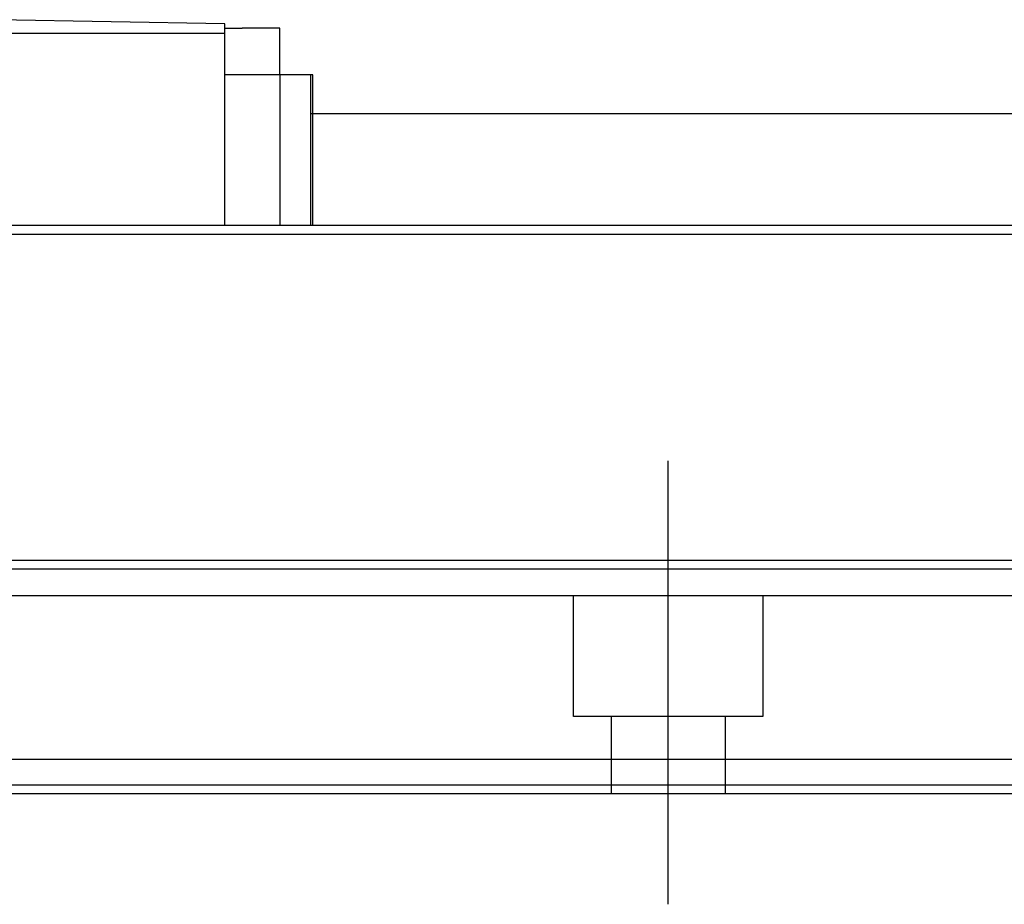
# Model space of a CAD drawing. Header units: millimetres. Extents: x -386 to 3135, y -1989 to 860.
# Tile 143 of 256: x -15 to 43, y -1351 to -1299. Entities that reach past the tile are written whole.
import ezdxf
from ezdxf.lldxf.tags import DXFTag

# ---------------------------------------------------------------- set-up
doc = ezdxf.new("R2010")
doc.units = ezdxf.units.MM
doc.layers.get('0').update_dxf_attribs({"linetype": 'CONTINUOUS'})
tags = doc.linetypes.add('DASHED', pattern=[25.72, 12.86, -12.86]).pattern_tags.tags
tags[6:7] = [DXFTag(74, 4), DXFTag(75, 0), DXFTag(340, '0'), DXFTag(46, 0.0), DXFTag(50, 0.0), DXFTag(44, 0.0), DXFTag(45, 0.0)]
tags[4:5] = [DXFTag(74, 4), DXFTag(75, 0), DXFTag(340, '0'), DXFTag(46, 0.0), DXFTag(50, 0.0), DXFTag(44, 0.0), DXFTag(45, 0.0)]

msp = doc.modelspace()

# ---------------------------------------------------------------- linework, layer by layer
at = {"linetype": 'Continuous'}
for p, q in [((-2.644, -1299.722), (-15.894, -1299.491)), ((-2.644, -1300.291), (-2.644, -1299.722)), ((-2.644, -1300.291), (-104.144, -1300.291)), ((-2.644, -1299.991), (-1.644, -1299.991)), ((-2.644, -1311.441), (-2.644, -1300.291)), ((0.556, -1299.991), (-1.644, -1299.991)), ((0.556, -1302.691), (0.556, -1299.991)), ((0.556, -1302.691), (-2.644, -1302.691)), ((2.356, -1302.691), (0.556, -1302.691)), ((0.556, -1302.691), (0.556, -1309.941)), ((2.356, -1311.441), (2.356, -1302.691)), ((2.456, -1302.691), (2.356, -1302.691)), ((2.456, -1311.441), (2.456, -1302.691)), ((2.356, -1304.941), (117.847, -1304.941)), ((116.281, -1311.441), (-146.894, -1311.441)), ((111.594, -1330.891), (-146.894, -1330.891)), ((108.811, -1342.441), (-146.894, -1342.441)), ((108.329, -1344.441), (-146.894, -1344.441))]:
    msp.add_line(p, q, dxfattribs=at)
msp.add_line((-234.894, -1311.941), (507.106, -1311.941))
at = {"ltscale": 0.2}
msp.add_line((23.106, -1350.853), (23.106, -1325.104), dxfattribs=at)
at = {"linetype": 'DASHED'}
for p, q in [((111.1, -1332.941), (-146.894, -1332.941)), ((17.606, -1339.941), (17.606, -1332.941)), ((28.606, -1332.941), (28.606, -1339.941)), ((28.606, -1339.941), (17.606, -1339.941)), ((19.806, -1344.441), (19.806, -1339.941)), ((26.406, -1339.941), (26.406, -1344.441)), ((108.45, -1343.941), (-146.894, -1343.941))]:
    msp.add_line(p, q, dxfattribs=at)
at = {"linetype": 'Continuous'}
for points in [[(0.556, -1309.941), (0.556, -1311.441)], [(111.474, -1331.391), (-146.894, -1331.391)]]:
    msp.add_open_spline(points, degree=1, dxfattribs=at)

doc.saveas('drawing.dxf')
